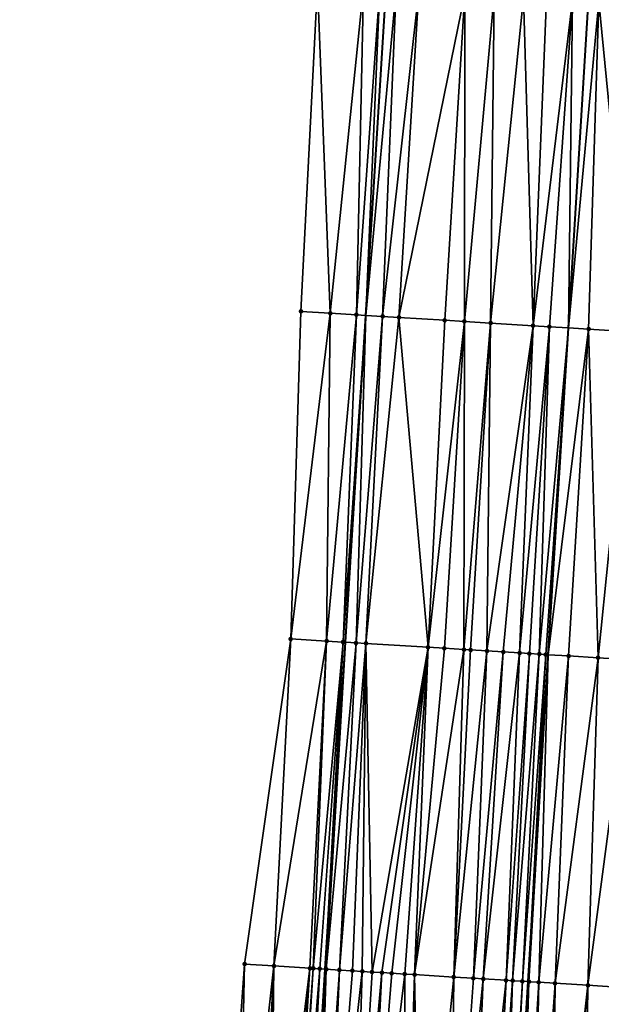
# Model space of a CAD drawing. Header units: feet. Extents: x 2004186 to 2014793, y 836912 to 864902.
# Tile 229 of 256: x 2010594 to 2010629, y 843924 to 843984. Entities that reach past the tile are written whole.
import ezdxf

# ---------------------------------------------------------------- set-up
doc = ezdxf.new("R2010")
doc.units = ezdxf.units.FT
doc.header["$LTSCALE"] = 100
doc.header["$MEASUREMENT"] = 0
for name, color, linetype, lineweight in [('EP_Travel Lane', 5, 'Continuous', 40), ('GPL_Skip Line', 2, 'Continuous', 40), ('Road Shots', 4, 'Continuous', 200), ('Road X-Section', 30, 'Continuous', 13)]:
    doc.layers.add(name, color=color, linetype=linetype, lineweight=lineweight)
doc.layers.add('I-77 SB_MM21-27-Surface-Border', color=7, linetype='Continuous')
doc.layers.add('I-77 SB_MM21-27-Surface-TIN', color=7, linetype='Continuous')

msp = doc.modelspace()

# ---------------------------------------------------------------- linework, layer by layer
at = {"layer": 'EP_Travel Lane'}
msp.add_polyline3d([(2010597.708061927, 843686.6427311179, 396.3565109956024), (2010598.91840863, 843706.5942496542, 396.7299371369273), (2010600.136614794, 843726.574006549, 397.1002245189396), (2010601.360643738, 843746.5332797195, 397.4784179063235), (2010602.585253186, 843766.4909478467, 397.8725884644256), (2010603.809938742, 843786.4498563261, 398.2380047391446), (2010605.034605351, 843806.4084560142, 398.5957688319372), (2010606.259246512, 843826.3666409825, 398.9718619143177), (2010607.483909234, 843846.3251773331, 399.35019786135), (2010608.708571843, 843866.2837118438, 399.7205685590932), (2010609.939896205, 843886.2297355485, 400.1205587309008), (2010611.180309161, 843906.1838157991, 400.5107449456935), (2010612.421764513, 843926.1415796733, 400.8776215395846), (2010613.663197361, 843946.0989817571, 401.2568078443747), (2010614.904500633, 843966.0543007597, 401.6235736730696), (2010616.145713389, 843986.0081646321, 401.9860260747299)], dxfattribs=at)
at = {"layer": 'GPL_Skip Line'}
msp.add_polyline3d([(2010610.060576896, 843685.8878765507, 396.6357860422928), (2010611.270952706, 843705.8398748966, 397.0017649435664), (2010612.491876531, 843725.8074705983, 397.3664886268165), (2010613.723236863, 843745.7647858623, 397.7474787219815), (2010614.95567796, 843765.7224220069, 398.1280138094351), (2010616.18808274, 843785.6794700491, 398.5540842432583), (2010617.420580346, 843805.6380212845, 398.9018024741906), (2010618.653055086, 843825.5962022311, 399.2615733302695), (2010619.885516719, 843845.5541709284, 399.6314190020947), (2010621.117951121, 843865.5116986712, 400.022265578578), (2010622.349480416, 843885.4634292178, 400.4213998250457), (2010623.580644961, 843905.419498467, 400.8030205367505), (2010624.811893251, 843925.3779018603, 401.178908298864), (2010626.043144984, 843945.3363610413, 401.540108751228), (2010627.274241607, 843965.2923059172, 401.8982961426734), (2010628.505201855, 843985.2460401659, 402.2769665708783)], dxfattribs=at)
at = {"layer": 'I-77 SB_MM21-27-Surface-Border', "color": 3, "linetype": 'ByBlock', "lineweight": -2}
msp.add_polyline3d([(2010593.770172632, 843686.8848430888, 396.1927937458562), (2010594.780866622, 843706.8481472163, 396.5729672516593), (2010596.202234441, 843726.8191187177, 396.96147046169), (2010597.233796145, 843746.7907830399, 397.3392252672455), (2010598.266273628, 843766.7603996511, 397.7234545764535), (2010598.899619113, 843786.7564116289, 398.064258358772), (2010599.932167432, 843806.727175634, 398.3987386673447), (2010601.164319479, 843826.6853531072, 398.7434134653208), (2010602.396470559, 843846.6435149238, 399.1274067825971), (2010603.428951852, 843866.6131932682, 399.5397705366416), (2010605.054714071, 843886.5325009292, 399.9490620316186), (2010606.076801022, 843906.4996209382, 400.3238787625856), (2010607.49786004, 843926.4462868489, 400.6903829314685), (2010610.316223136, 843946.3061017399, 401.1268342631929), (2010610.938647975, 843966.2995420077, 401.4839026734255), (2010611.960237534, 843986.2671053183, 401.8444700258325)], dxfattribs=at)
at = {"layer": 'I-77 SB_MM21-27-Surface-TIN', "color": 128, "linetype": 'ByBlock', "lineweight": -2}
for points in [[(2010611.960237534, 843986.2671053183, 401.8444700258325), (2010610.938647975, 843966.2995420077, 401.4839026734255), (2010612.735212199, 843966.1883733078, 401.5511526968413)], [(2010614.754886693, 843986.0940732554, 401.9459095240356), (2010611.960237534, 843986.2671053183, 401.8444700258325), (2010612.735212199, 843966.1883733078, 401.5511526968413)], [(2010614.754886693, 843986.0940732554, 401.9459095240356), (2010612.735212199, 843966.1883733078, 401.5511526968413), (2010614.332164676, 843966.0896629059, 401.6050705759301)], [(2010615.752983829, 843986.032409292, 401.9753792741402), (2010614.754886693, 843986.0940732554, 401.9459095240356), (2010614.332164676, 843966.0896629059, 401.6050705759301)], [(2010615.752983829, 843986.032409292, 401.9753792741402), (2010614.332164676, 843966.0896629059, 401.6050705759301), (2010614.904500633, 843966.0543007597, 401.6235736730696)], [(2010615.752983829, 843986.032409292, 401.9753792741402), (2010614.904500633, 843966.0543007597, 401.6235736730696), (2010616.145713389, 843986.0081646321, 401.9860260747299)], [(2010616.751083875, 843985.9707928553, 402.0024375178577), (2010616.145713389, 843986.0081646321, 401.9860260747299), (2010614.904500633, 843966.0543007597, 401.6235736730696)], [(2010616.751083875, 843985.9707928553, 402.0024375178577), (2010614.904500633, 843966.0543007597, 401.6235736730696), (2010615.929119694, 843965.99099401, 401.6566986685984)], [(2010618.148418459, 843985.8844403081, 402.0448621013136), (2010616.751083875, 843985.9707928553, 402.0024375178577), (2010615.929119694, 843965.99099401, 401.6566986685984)], [(2010618.148418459, 843985.8844403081, 402.0448621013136), (2010615.929119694, 843965.99099401, 401.6566986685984), (2010616.927226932, 843965.9294951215, 401.6796334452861)], [(2010620.943112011, 843985.712133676, 402.1094933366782), (2010618.148418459, 843985.8844403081, 402.0448621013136), (2010616.927226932, 843965.9294951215, 401.6796334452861)], [(2010620.943112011, 843985.712133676, 402.1094933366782), (2010616.927226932, 843965.9294951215, 401.6796334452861), (2010619.72194114, 843965.7575260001, 401.7312855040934)], [(2010620.943112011, 843985.712133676, 402.1094933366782), (2010619.72194114, 843965.7575260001, 401.7312855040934), (2010620.919669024, 843965.6837142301, 401.7595301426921)], [(2010622.739708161, 843985.6014866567, 402.1448755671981), (2010620.943112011, 843985.712133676, 402.1094933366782), (2010620.919669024, 843965.6837142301, 401.7595301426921)], [(2010622.739708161, 843985.6014866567, 402.1448755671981), (2010620.919669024, 843965.6837142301, 401.7595301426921), (2010622.516650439, 843965.585476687, 401.7873615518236)], [(2010624.536294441, 843985.4906783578, 402.1884411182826), (2010622.739708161, 843985.6014866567, 402.1448755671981), (2010622.516650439, 843965.585476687, 401.7873615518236)], [(2010624.536294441, 843985.4906783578, 402.1884411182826), (2010622.516650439, 843965.585476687, 401.7873615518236), (2010625.111730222, 843965.4255952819, 401.8461255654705)], [(2010625.933645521, 843985.4045953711, 402.2171882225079), (2010624.536294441, 843985.4906783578, 402.1884411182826), (2010625.111730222, 843965.4255952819, 401.8461255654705)], [(2010627.530608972, 843985.3060642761, 402.2576803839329), (2010625.933645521, 843985.4045953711, 402.2171882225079), (2010625.111730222, 843965.4255952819, 401.8461255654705)], [(2010627.530608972, 843985.3060642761, 402.2576803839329), (2010625.111730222, 843965.4255952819, 401.8461255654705), (2010626.109829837, 843965.3639718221, 401.8759326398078)], [(2010627.530608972, 843985.3060642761, 402.2576803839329), (2010626.109829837, 843965.3639718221, 401.8759326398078), (2010627.274241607, 843965.2923059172, 401.8982961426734)], [(2010627.530608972, 843985.3060642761, 402.2576803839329), (2010627.274241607, 843965.2923059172, 401.8982961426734), (2010628.505201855, 843985.2460401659, 402.2769665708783)], [(2010629.127583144, 843985.2077083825, 402.2892828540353), (2010628.505201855, 843985.2460401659, 402.2769665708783), (2010627.274241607, 843965.2923059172, 401.8982961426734)], [(2010629.127583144, 843985.2077083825, 402.2892828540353), (2010627.274241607, 843965.2923059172, 401.8982961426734), (2010628.505297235, 843965.2165382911, 401.9219395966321)], [(2010629.127583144, 843985.2077083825, 402.2892828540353), (2010628.505297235, 843965.2165382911, 401.9219395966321), (2010631.100402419, 843965.0570719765, 401.9578040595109)], [(2010633.120037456, 843984.9621271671, 402.352634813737), (2010629.127583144, 843985.2077083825, 402.2892828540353), (2010631.100402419, 843965.0570719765, 401.9578040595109)], [(2010612.735212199, 843966.1883733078, 401.5511526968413), (2010610.938647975, 843966.2995420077, 401.4839026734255), (2010610.316223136, 843946.3061017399, 401.1268342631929)], [(2010612.735212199, 843966.1883733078, 401.5511526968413), (2010610.316223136, 843946.3061017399, 401.1268342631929), (2010612.512014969, 843946.1700836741, 401.2198340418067)], [(2010614.332164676, 843966.0896629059, 401.6050705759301), (2010612.735212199, 843966.1883733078, 401.5511526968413), (2010612.512014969, 843946.1700836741, 401.2198340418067)], [(2010614.332164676, 843966.0896629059, 401.6050705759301), (2010612.512014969, 843946.1700836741, 401.2198340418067), (2010613.510114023, 843946.1084510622, 401.2510848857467)], [(2010614.332164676, 843966.0896629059, 401.6050705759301), (2010613.510114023, 843946.1084510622, 401.2510848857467), (2010614.904500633, 843966.0543007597, 401.6235736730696)], [(2010613.510114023, 843946.1084510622, 401.2510848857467), (2010613.663197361, 843946.0989817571, 401.2568078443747), (2010614.904500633, 843966.0543007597, 401.6235736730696)], [(2010614.308588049, 843946.0590597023, 401.2809355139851), (2010614.904500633, 843966.0543007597, 401.6235736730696), (2010613.663197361, 843946.0989817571, 401.2568078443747)], [(2010615.929119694, 843965.99099401, 401.6566986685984), (2010614.904500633, 843966.0543007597, 401.6235736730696), (2010614.308588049, 843946.0590597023, 401.2809355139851)], [(2010615.929119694, 843965.99099401, 401.6566986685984), (2010614.308588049, 843946.0590597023, 401.2809355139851), (2010614.907450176, 843946.0221241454, 401.2971828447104)], [(2010616.927226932, 843965.9294951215, 401.6796334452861), (2010615.929119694, 843965.99099401, 401.6566986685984), (2010614.907450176, 843946.0221241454, 401.2971828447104)], [(2010616.927226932, 843965.9294951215, 401.6796334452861), (2010614.907450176, 843946.0221241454, 401.2971828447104), (2010618.700277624, 843945.7887542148, 401.368500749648)], [(2010619.72194114, 843965.7575260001, 401.7312855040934), (2010616.927226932, 843965.9294951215, 401.6796334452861), (2010618.700277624, 843945.7887542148, 401.368500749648)], [(2010620.919669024, 843965.6837142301, 401.7595301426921), (2010619.72194114, 843965.7575260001, 401.7312855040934), (2010618.700277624, 843945.7887542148, 401.368500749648)], [(2010620.919669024, 843965.6837142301, 401.7595301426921), (2010618.700277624, 843945.7887542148, 401.368500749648), (2010619.698387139, 843945.727292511, 401.390030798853)], [(2010620.919669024, 843965.6837142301, 401.7595301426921), (2010619.698387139, 843945.727292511, 401.390030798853), (2010620.896129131, 843945.6537112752, 401.4060379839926)], [(2010622.516650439, 843965.585476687, 401.7873615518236), (2010620.919669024, 843965.6837142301, 401.7595301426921), (2010620.896129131, 843945.6537112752, 401.4060379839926)], [(2010622.516650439, 843965.585476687, 401.7873615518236), (2010620.896129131, 843945.6537112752, 401.4060379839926), (2010621.295370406, 843945.6290852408, 401.417002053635)], [(2010622.516650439, 843965.585476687, 401.7873615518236), (2010621.295370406, 843945.6290852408, 401.417002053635), (2010622.293466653, 843945.5674067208, 401.4508640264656)], [(2010625.111730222, 843965.4255952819, 401.8461255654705), (2010622.516650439, 843965.585476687, 401.7873615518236), (2010622.293466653, 843945.5674067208, 401.4508640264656)], [(2010625.111730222, 843965.4255952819, 401.8461255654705), (2010622.293466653, 843945.5674067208, 401.4508640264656), (2010623.291571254, 843945.5058647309, 401.4769605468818)], [(2010625.111730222, 843965.4255952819, 401.8461255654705), (2010623.291571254, 843945.5058647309, 401.4769605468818), (2010624.289675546, 843945.4443176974, 401.5033439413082)], [(2010626.109829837, 843965.3639718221, 401.8759326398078), (2010625.111730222, 843965.4255952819, 401.8461255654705), (2010624.289675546, 843945.4443176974, 401.5033439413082)], [(2010626.109829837, 843965.3639718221, 401.8759326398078), (2010624.289675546, 843945.4443176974, 401.5033439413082), (2010624.888536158, 843945.4073573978, 401.520998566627)], [(2010626.109829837, 843965.3639718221, 401.8759326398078), (2010624.888536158, 843945.4073573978, 401.520998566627), (2010625.487404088, 843945.3705166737, 401.5318520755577)], [(2010626.109829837, 843965.3639718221, 401.8759326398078), (2010625.487404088, 843945.3705166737, 401.5318520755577), (2010627.274241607, 843965.2923059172, 401.8982961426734)], [(2010625.886652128, 843945.3460011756, 401.5365291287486), (2010627.274241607, 843965.2923059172, 401.8982961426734), (2010625.487404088, 843945.3705166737, 401.5318520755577)], [(2010625.886652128, 843945.3460011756, 401.5365291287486), (2010626.043144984, 843945.3363610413, 401.540108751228), (2010627.274241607, 843965.2923059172, 401.8982961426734)], [(2010628.505297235, 843965.2165382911, 401.9219395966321), (2010627.274241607, 843965.2923059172, 401.8982961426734), (2010626.043144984, 843945.3363610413, 401.540108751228)], [(2010628.505297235, 843965.2165382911, 401.9219395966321), (2010626.043144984, 843945.3363610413, 401.540108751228), (2010627.284003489, 843945.2599227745, 401.5684921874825)], [(2010628.505297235, 843965.2165382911, 401.9219395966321), (2010627.284003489, 843945.2599227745, 401.5684921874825), (2010629.080611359, 843945.1494672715, 401.5972607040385)], [(2010631.100402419, 843965.0570719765, 401.9578040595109), (2010628.505297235, 843965.2165382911, 401.9219395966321), (2010629.080611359, 843945.1494672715, 401.5972607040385)], [(2010631.100402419, 843965.0570719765, 401.9578040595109), (2010629.080611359, 843945.1494672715, 401.5972607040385), (2010631.076844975, 843945.0267822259, 401.6267634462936)], [(2010609.294421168, 843926.3350675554, 400.7610432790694), (2010610.316223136, 843946.3061017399, 401.1268342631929), (2010607.49786004, 843926.4462868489, 400.6903829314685)], [(2010609.294421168, 843926.3350675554, 400.7610432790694), (2010612.512014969, 843946.1700836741, 401.2198340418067), (2010610.316223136, 843946.3061017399, 401.1268342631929)], [(2010611.490211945, 843926.1990322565, 400.8530052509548), (2010612.512014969, 843946.1700836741, 401.2198340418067), (2010609.294421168, 843926.3350675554, 400.7610432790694)], [(2010611.689831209, 843926.1866967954, 400.8596187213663), (2010612.512014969, 843946.1700836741, 401.2198340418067), (2010611.490211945, 843926.1990322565, 400.8530052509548)], [(2010611.689831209, 843926.1866967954, 400.8596187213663), (2010613.510114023, 843946.1084510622, 401.2510848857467), (2010612.512014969, 843946.1700836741, 401.2198340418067)], [(2010612.089076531, 843926.1621368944, 400.8666667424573), (2010613.510114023, 843946.1084510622, 401.2510848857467), (2010611.689831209, 843926.1866967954, 400.8596187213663)], [(2010612.089076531, 843926.1621368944, 400.8666667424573), (2010612.421764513, 843926.1415796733, 400.8776215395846), (2010613.510114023, 843946.1084510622, 401.2510848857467)], [(2010613.510114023, 843946.1084510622, 401.2510848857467), (2010612.421764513, 843926.1415796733, 400.8776215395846), (2010613.663197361, 843946.0989817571, 401.2568078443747)], [(2010612.488315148, 843926.1374674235, 400.879812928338), (2010613.663197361, 843946.0989817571, 401.2568078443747), (2010612.421764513, 843926.1415796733, 400.8776215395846)], [(2010612.488315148, 843926.1374674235, 400.879812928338), (2010614.308588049, 843946.0590597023, 401.2809355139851), (2010613.663197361, 843946.0989817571, 401.2568078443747)], [(2010613.286784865, 843926.0880056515, 400.9129414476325), (2010614.308588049, 843946.0590597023, 401.2809355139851), (2010612.488315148, 843926.1374674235, 400.879812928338)], [(2010613.286784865, 843926.0880056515, 400.9129414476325), (2010614.907450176, 843946.0221241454, 401.2971828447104), (2010614.308588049, 843946.0590597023, 401.2809355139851)], [(2010614.085265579, 843926.0387235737, 400.9360690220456), (2010614.907450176, 843946.0221241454, 401.2971828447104), (2010613.286784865, 843926.0880056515, 400.9129414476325)], [(2010614.68413201, 843926.0018583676, 400.9480521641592), (2010614.907450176, 843946.0221241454, 401.2971828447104), (2010614.085265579, 843926.0387235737, 400.9360690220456)], [(2010615.28299321, 843925.9649076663, 400.9647935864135), (2010614.907450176, 843946.0221241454, 401.2971828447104), (2010614.68413201, 843926.0018583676, 400.9480521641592)], [(2010615.28299321, 843925.9649076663, 400.9647935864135), (2010618.700277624, 843945.7887542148, 401.368500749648), (2010614.907450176, 843946.0221241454, 401.2971828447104)], [(2010615.881857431, 843925.9280063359, 400.9787872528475), (2010618.700277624, 843945.7887542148, 401.368500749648), (2010615.28299321, 843925.9649076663, 400.9647935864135)], [(2010616.48072049, 843925.891086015, 400.9938378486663), (2010618.700277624, 843945.7887542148, 401.368500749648), (2010615.881857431, 843925.9280063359, 400.9787872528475)], [(2010617.279211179, 843925.8419669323, 401.0078938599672), (2010618.700277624, 843945.7887542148, 401.368500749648), (2010616.48072049, 843925.891086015, 400.9938378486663)], [(2010617.878082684, 843925.8051846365, 401.0152626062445), (2010618.700277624, 843945.7887542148, 401.368500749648), (2010617.279211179, 843925.8419669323, 401.0078938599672)], [(2010617.878082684, 843925.8051846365, 401.0152626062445), (2010619.698387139, 843945.727292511, 401.390030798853), (2010618.700277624, 843945.7887542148, 401.368500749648)], [(2010617.878082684, 843925.8051846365, 401.0152626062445), (2010620.896129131, 843945.6537112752, 401.4060379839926), (2010619.698387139, 843945.727292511, 401.390030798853)], [(2010620.273540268, 843925.6575907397, 401.0706014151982), (2010620.896129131, 843945.6537112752, 401.4060379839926), (2010617.878082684, 843925.8051846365, 401.0152626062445)], [(2010620.273540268, 843925.6575907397, 401.0706014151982), (2010621.295370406, 843945.6290852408, 401.417002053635), (2010620.896129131, 843945.6537112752, 401.4060379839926)], [(2010620.273540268, 843925.6575907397, 401.0706014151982), (2010622.293466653, 843945.5674067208, 401.4508640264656), (2010621.295370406, 843945.6290852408, 401.417002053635)], [(2010621.471267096, 843925.5837617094, 401.100056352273), (2010622.293466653, 843945.5674067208, 401.4508640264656), (2010620.273540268, 843925.6575907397, 401.0706014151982)], [(2010621.471267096, 843925.5837617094, 401.100056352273), (2010623.291571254, 843945.5058647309, 401.4769605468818), (2010622.293466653, 843945.5674067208, 401.4508640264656)], [(2010622.07013183, 843925.5468687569, 401.113583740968), (2010623.291571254, 843945.5058647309, 401.4769605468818), (2010621.471267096, 843925.5837617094, 401.100056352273)], [(2010622.07013183, 843925.5468687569, 401.113583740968), (2010624.289675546, 843945.4443176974, 401.5033439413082), (2010623.291571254, 843945.5058647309, 401.4769605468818)], [(2010623.467470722, 843925.4605866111, 401.1562002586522), (2010624.289675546, 843945.4443176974, 401.5033439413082), (2010622.07013183, 843925.5468687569, 401.113583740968)], [(2010623.467470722, 843925.4605866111, 401.1562002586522), (2010624.888536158, 843945.4073573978, 401.520998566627), (2010624.289675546, 843945.4443176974, 401.5033439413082)], [(2010623.866713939, 843925.4359922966, 401.1651635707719), (2010624.888536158, 843945.4073573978, 401.520998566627), (2010623.467470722, 843925.4605866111, 401.1562002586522)], [(2010623.866713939, 843925.4359922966, 401.1651635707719), (2010625.487404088, 843945.3705166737, 401.5318520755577), (2010624.888536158, 843945.4073573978, 401.520998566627)], [(2010624.465587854, 843925.3992493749, 401.1703409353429), (2010625.487404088, 843945.3705166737, 401.5318520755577), (2010623.866713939, 843925.4359922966, 401.1651635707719)], [(2010624.465587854, 843925.3992493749, 401.1703409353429), (2010625.886652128, 843945.3460011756, 401.5365291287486), (2010625.487404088, 843945.3705166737, 401.5318520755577)], [(2010624.465587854, 843925.3992493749, 401.1703409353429), (2010624.811893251, 843925.3779018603, 401.178908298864), (2010625.886652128, 843945.3460011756, 401.5365291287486)], [(2010625.886652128, 843945.3460011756, 401.5365291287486), (2010624.811893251, 843925.3779018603, 401.178908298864), (2010626.043144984, 843945.3363610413, 401.540108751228)], [(2010624.864830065, 843925.3746386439, 401.1802179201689), (2010626.043144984, 843945.3363610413, 401.540108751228), (2010624.811893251, 843925.3779018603, 401.178908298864)], [(2010625.463690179, 843925.3376701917, 401.1979472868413), (2010626.043144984, 843945.3363610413, 401.540108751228), (2010624.864830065, 843925.3746386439, 401.1802179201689)], [(2010625.463690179, 843925.3376701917, 401.1979472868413), (2010627.284003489, 843945.2599227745, 401.5684921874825), (2010626.043144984, 843945.3363610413, 401.540108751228)], [(2010626.461800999, 843925.2762298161, 401.2178282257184), (2010627.284003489, 843945.2599227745, 401.5684921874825), (2010625.463690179, 843925.3376701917, 401.1979472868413)], [(2010626.461800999, 843925.2762298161, 401.2178282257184), (2010629.080611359, 843945.1494672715, 401.5972607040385), (2010627.284003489, 843945.2599227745, 401.5684921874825)], [(2010628.458036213, 843925.1535708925, 401.2452442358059), (2010629.080611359, 843945.1494672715, 401.5972607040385), (2010626.461800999, 843925.2762298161, 401.2178282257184)], [(2010628.458036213, 843925.1535708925, 401.2452442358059), (2010631.076844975, 843945.0267822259, 401.6267634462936), (2010629.080611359, 843945.1494672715, 401.5972607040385)], [(2010630.254641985, 843925.0430811, 401.2753039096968), (2010631.076844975, 843945.0267822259, 401.6267634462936), (2010628.458036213, 843925.1535708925, 401.2452442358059)], [(2010607.074892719, 843906.4378680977, 400.3599368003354), (2010607.49786004, 843926.4462868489, 400.6903829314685), (2010606.076801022, 843906.4996209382, 400.3238787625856)], [(2010609.294421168, 843926.3350675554, 400.7610432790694), (2010607.49786004, 843926.4462868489, 400.6903829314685), (2010607.074892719, 843906.4378680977, 400.3599368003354)], [(2010609.294421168, 843926.3350675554, 400.7610432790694), (2010607.074892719, 843906.4378680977, 400.3599368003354), (2010608.272596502, 843906.3636624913, 400.4087091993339)], [(2010609.294421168, 843926.3350675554, 400.7610432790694), (2010608.272596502, 843906.3636624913, 400.4087091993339), (2010608.671834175, 843906.3389776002, 400.4222577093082)], [(2010609.294421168, 843926.3350675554, 400.7610432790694), (2010608.671834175, 843906.3389776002, 400.4222577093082), (2010609.071066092, 843906.3141986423, 400.4408711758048)], [(2010611.490211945, 843926.1990322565, 400.8530052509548), (2010609.294421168, 843926.3350675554, 400.7610432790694), (2010609.071066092, 843906.3141986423, 400.4408711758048)], [(2010611.490211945, 843926.1990322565, 400.8530052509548), (2010609.071066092, 843906.3141986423, 400.4408711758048), (2010609.869525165, 843906.2645629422, 400.4822863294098)], [(2010611.490211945, 843926.1990322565, 400.8530052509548), (2010609.869525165, 843906.2645629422, 400.4822863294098), (2010610.268761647, 843906.2398585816, 400.4968831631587)], [(2010611.689831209, 843926.1866967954, 400.8596187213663), (2010611.490211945, 843926.1990322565, 400.8530052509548), (2010610.268761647, 843906.2398585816, 400.4968831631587)], [(2010611.689831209, 843926.1866967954, 400.8596187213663), (2010610.268761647, 843906.2398585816, 400.4968831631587), (2010610.468384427, 843906.2275805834, 400.5001873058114)], [(2010612.089076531, 843926.1621368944, 400.8666667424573), (2010611.689831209, 843926.1866967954, 400.8596187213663), (2010610.468384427, 843906.2275805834, 400.5001873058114)], [(2010612.089076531, 843926.1621368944, 400.8666667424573), (2010610.468384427, 843906.2275805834, 400.5001873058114), (2010610.867636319, 843906.2031280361, 400.5012254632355)], [(2010612.089076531, 843926.1621368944, 400.8666667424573), (2010610.867636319, 843906.2031280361, 400.5012254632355), (2010611.067257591, 843906.1908253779, 400.5058574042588)], [(2010612.089076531, 843926.1621368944, 400.8666667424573), (2010611.067257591, 843906.1908253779, 400.5058574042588), (2010612.421764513, 843926.1415796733, 400.8776215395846)], [(2010611.067257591, 843906.1908253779, 400.5058574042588), (2010611.180309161, 843906.1838157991, 400.5107449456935), (2010612.421764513, 843926.1415796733, 400.8776215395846)], [(2010612.488315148, 843926.1374674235, 400.879812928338), (2010612.421764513, 843926.1415796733, 400.8776215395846), (2010611.180309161, 843906.1838157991, 400.5107449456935)], [(2010612.488315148, 843926.1374674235, 400.879812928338), (2010611.180309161, 843906.1838157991, 400.5107449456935), (2010611.865724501, 843906.1413177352, 400.5403774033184)], [(2010613.286784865, 843926.0880056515, 400.9129414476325), (2010612.488315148, 843926.1374674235, 400.879812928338), (2010611.865724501, 843906.1413177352, 400.5403774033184)], [(2010613.286784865, 843926.0880056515, 400.9129414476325), (2010611.865724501, 843906.1413177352, 400.5403774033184), (2010612.464579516, 843906.1042659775, 400.5620151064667)], [(2010614.085265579, 843926.0387235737, 400.9360690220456), (2010613.286784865, 843926.0880056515, 400.9129414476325), (2010612.464579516, 843906.1042659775, 400.5620151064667)], [(2010614.68413201, 843926.0018583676, 400.9480521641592), (2010614.085265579, 843926.0387235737, 400.9360690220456), (2010612.464579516, 843906.1042659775, 400.5620151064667)], [(2010614.68413201, 843926.0018583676, 400.9480521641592), (2010612.464579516, 843906.1042659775, 400.5620151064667), (2010614.06154497, 843906.0057676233, 400.6032213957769)], [(2010615.28299321, 843925.9649076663, 400.9647935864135), (2010614.68413201, 843926.0018583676, 400.9480521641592), (2010614.06154497, 843906.0057676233, 400.6032213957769)], [(2010615.881857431, 843925.9280063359, 400.9787872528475), (2010615.28299321, 843925.9649076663, 400.9647935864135), (2010614.06154497, 843906.0057676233, 400.6032213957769)], [(2010615.881857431, 843925.9280063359, 400.9787872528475), (2010614.06154497, 843906.0057676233, 400.6032213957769), (2010614.860028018, 843905.9565236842, 400.6235424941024)], [(2010616.48072049, 843925.891086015, 400.9938378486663), (2010615.881857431, 843925.9280063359, 400.9787872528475), (2010614.860028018, 843905.9565236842, 400.6235424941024)], [(2010617.279211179, 843925.8419669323, 401.0078938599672), (2010616.48072049, 843925.891086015, 400.9938378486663), (2010614.860028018, 843905.9565236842, 400.6235424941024)], [(2010617.279211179, 843925.8419669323, 401.0078938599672), (2010614.860028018, 843905.9565236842, 400.6235424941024), (2010617.255491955, 843905.8090336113, 400.6714892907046)], [(2010617.878082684, 843925.8051846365, 401.0152626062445), (2010617.279211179, 843925.8419669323, 401.0078938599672), (2010617.255491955, 843905.8090336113, 400.6714892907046)], [(2010617.878082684, 843925.8051846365, 401.0152626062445), (2010617.255491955, 843905.8090336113, 400.6714892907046), (2010618.253604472, 843905.747620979, 400.6892291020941)], [(2010620.273540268, 843925.6575907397, 401.0706014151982), (2010617.878082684, 843925.8051846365, 401.0152626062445), (2010618.253604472, 843905.747620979, 400.6892291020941)], [(2010620.273540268, 843925.6575907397, 401.0706014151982), (2010618.253604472, 843905.747620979, 400.6892291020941), (2010620.050192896, 843905.6368477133, 400.73357333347)], [(2010621.471267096, 843925.5837617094, 401.100056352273), (2010620.273540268, 843925.6575907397, 401.0706014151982), (2010620.050192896, 843905.6368477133, 400.73357333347)], [(2010622.07013183, 843925.5468687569, 401.113583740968), (2010621.471267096, 843925.5837617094, 401.100056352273), (2010620.050192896, 843905.6368477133, 400.73357333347)], [(2010622.07013183, 843925.5468687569, 401.113583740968), (2010620.050192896, 843905.6368477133, 400.73357333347), (2010621.247924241, 843905.5630924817, 400.7580956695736)], [(2010623.467470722, 843925.4605866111, 401.1562002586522), (2010622.07013183, 843925.5468687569, 401.113583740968), (2010621.247924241, 843905.5630924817, 400.7580956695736)], [(2010623.467470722, 843925.4605866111, 401.1562002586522), (2010621.247924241, 843905.5630924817, 400.7580956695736), (2010622.445650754, 843905.4892583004, 400.7868690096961)], [(2010623.866713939, 843925.4359922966, 401.1651635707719), (2010623.467470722, 843925.4605866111, 401.1562002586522), (2010622.445650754, 843905.4892583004, 400.7868690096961)], [(2010623.866713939, 843925.4359922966, 401.1651635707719), (2010622.445650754, 843905.4892583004, 400.7868690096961), (2010623.244147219, 843905.4402336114, 400.7953847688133)], [(2010624.465587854, 843925.3992493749, 401.1703409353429), (2010623.866713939, 843925.4359922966, 401.1651635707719), (2010623.244147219, 843905.4402336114, 400.7953847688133)], [(2010624.465587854, 843925.3992493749, 401.1703409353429), (2010623.244147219, 843905.4402336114, 400.7953847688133), (2010623.443769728, 843905.4279511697, 400.7989281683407)], [(2010624.465587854, 843925.3992493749, 401.1703409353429), (2010623.443769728, 843905.4279511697, 400.7989281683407), (2010624.811893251, 843925.3779018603, 401.178908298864)], [(2010623.443769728, 843905.4279511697, 400.7989281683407), (2010623.580644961, 843905.419498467, 400.8030205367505), (2010624.811893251, 843925.3779018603, 401.178908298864)], [(2010624.864830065, 843925.3746386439, 401.1802179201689), (2010624.811893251, 843925.3779018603, 401.178908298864), (2010623.580644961, 843905.419498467, 400.8030205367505)], [(2010624.864830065, 843925.3746386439, 401.1802179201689), (2010623.580644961, 843905.419498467, 400.8030205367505), (2010624.242248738, 843905.3786412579, 400.8228015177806)], [(2010625.463690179, 843925.3376701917, 401.1979472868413), (2010624.864830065, 843925.3746386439, 401.1802179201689), (2010624.242248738, 843905.3786412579, 400.8228015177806)], [(2010625.463690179, 843925.3376701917, 401.1979472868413), (2010624.242248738, 843905.3786412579, 400.8228015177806), (2010625.040741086, 843905.3295492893, 400.8349398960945)], [(2010626.461800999, 843925.2762298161, 401.2178282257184), (2010625.463690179, 843925.3376701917, 401.1979472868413), (2010625.040741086, 843905.3295492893, 400.8349398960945)], [(2010626.461800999, 843925.2762298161, 401.2178282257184), (2010625.040741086, 843905.3295492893, 400.8349398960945), (2010625.439990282, 843905.305052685, 400.8383502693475)], [(2010626.461800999, 843925.2762298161, 401.2178282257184), (2010625.439990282, 843905.305052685, 400.8383502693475), (2010626.238480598, 843905.2559275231, 400.852275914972)], [(2010628.458036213, 843925.1535708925, 401.2452442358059), (2010626.461800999, 843925.2762298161, 401.2178282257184), (2010626.238480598, 843905.2559275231, 400.852275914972)], [(2010628.458036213, 843925.1535708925, 401.2452442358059), (2010626.238480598, 843905.2559275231, 400.852275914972), (2010626.637728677, 843905.2314126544, 400.8566697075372)], [(2010628.458036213, 843925.1535708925, 401.2452442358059), (2010626.637728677, 843905.2314126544, 400.8566697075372), (2010628.234705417, 843905.133098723, 400.8879458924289)], [(2010630.254641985, 843925.0430811, 401.2753039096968), (2010628.458036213, 843925.1535708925, 401.2452442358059), (2010628.234705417, 843905.133098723, 400.8879458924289)], [(2010630.254641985, 843925.0430811, 401.2753039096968), (2010628.234705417, 843905.133098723, 400.8879458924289), (2010629.43244125, 843905.0594168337, 400.9085191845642)]]:
    msp.add_3dface(points, dxfattribs=at)
at = {"layer": 'Road Shots', "lineweight": 100}
for p in [(2010610.938647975, 843966.2995420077, 401.4839026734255), (2010612.735212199, 843966.1883733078, 401.5511526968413), (2010614.332164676, 843966.0896629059, 401.6050705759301), (2010615.929119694, 843965.99099401, 401.6566986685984), (2010616.927226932, 843965.9294951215, 401.6796334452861), (2010619.72194114, 843965.7575260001, 401.7312855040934), (2010620.919669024, 843965.6837142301, 401.7595301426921), (2010622.516650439, 843965.585476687, 401.7873615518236), (2010625.111730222, 843965.4255952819, 401.8461255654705), (2010626.109829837, 843965.3639718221, 401.8759326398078), (2010628.505297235, 843965.2165382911, 401.9219395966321), (2010610.316223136, 843946.3061017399, 401.1268342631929), (2010612.512014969, 843946.1700836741, 401.2198340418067), (2010613.510114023, 843946.1084510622, 401.2510848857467), (2010614.308588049, 843946.0590597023, 401.2809355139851), (2010614.907450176, 843946.0221241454, 401.2971828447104), (2010618.700277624, 843945.7887542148, 401.368500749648), (2010619.698387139, 843945.727292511, 401.390030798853), (2010620.896129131, 843945.6537112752, 401.4060379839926), (2010621.295370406, 843945.6290852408, 401.417002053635), (2010622.293466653, 843945.5674067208, 401.4508640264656), (2010623.291571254, 843945.5058647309, 401.4769605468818), (2010624.289675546, 843945.4443176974, 401.5033439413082), (2010624.888536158, 843945.4073573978, 401.520998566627), (2010625.487404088, 843945.3705166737, 401.5318520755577), (2010625.886652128, 843945.3460011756, 401.5365291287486), (2010627.284003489, 843945.2599227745, 401.5684921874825), (2010629.080611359, 843945.1494672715, 401.5972607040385), (2010607.49786004, 843926.4462868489, 400.6903829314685), (2010609.294421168, 843926.3350675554, 400.7610432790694), (2010611.490211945, 843926.1990322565, 400.8530052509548), (2010611.689831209, 843926.1866967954, 400.8596187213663), (2010612.089076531, 843926.1621368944, 400.8666667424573), (2010612.488315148, 843926.1374674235, 400.879812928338), (2010613.286784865, 843926.0880056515, 400.9129414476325), (2010614.085265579, 843926.0387235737, 400.9360690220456), (2010614.68413201, 843926.0018583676, 400.9480521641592), (2010615.28299321, 843925.9649076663, 400.9647935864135), (2010615.881857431, 843925.9280063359, 400.9787872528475), (2010616.48072049, 843925.891086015, 400.9938378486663), (2010617.279211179, 843925.8419669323, 401.0078938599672), (2010617.878082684, 843925.8051846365, 401.0152626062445), (2010620.273540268, 843925.6575907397, 401.0706014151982), (2010621.471267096, 843925.5837617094, 401.100056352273), (2010622.07013183, 843925.5468687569, 401.113583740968), (2010623.467470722, 843925.4605866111, 401.1562002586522), (2010623.866713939, 843925.4359922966, 401.1651635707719), (2010624.465587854, 843925.3992493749, 401.1703409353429), (2010624.864830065, 843925.3746386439, 401.1802179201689), (2010625.463690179, 843925.3376701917, 401.1979472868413), (2010626.461800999, 843925.2762298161, 401.2178282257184), (2010628.458036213, 843925.1535708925, 401.2452442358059)]:
    msp.add_point(p, dxfattribs=at)
at = {"layer": 'Road X-Section', "extrusion": (0.06107125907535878, 0.9979381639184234, 0.0197413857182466), "elevation": 965044.6426578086, "flags": 128}
msp.add_lwpolyline([(-1955304.153932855, -18653.10917661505), (-1955306.953932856, -18653.00771734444), (-1955307.953932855, -18652.97824185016), (-1955308.953932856, -18652.9511783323), (-1955310.353932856, -18652.90874547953), (-1955313.153932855, -18652.84410164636), (-1955314.953932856, -18652.8087125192), (-1955316.753932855, -18652.7651384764), (-1955318.153932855, -18652.73638576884), (-1955319.753932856, -18652.69588571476), (-1955321.353932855, -18652.66427708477), (-1955325.353932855, -18652.60091277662), (-1955326.553932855, -18652.57885513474), (-1955329.153932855, -18652.54096173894), (-1955331.553932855, -18652.50026309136), (-1955332.153932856, -18652.49794780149), (-1955332.753932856, -18652.50184213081), (-1955334.153932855, -18652.51870904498), (-1955335.353932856, -18652.53794095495), (-1955336.353932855, -18652.54962218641), (-1955337.353932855, -18652.56505871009), (-1955338.553932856, -18652.5762939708), (-1955340.153932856, -18652.58740275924), (-1955341.953932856, -18652.60889369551), (-1955343.353932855, -18652.62955351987), (-1955344.753932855, -18652.66342855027), (-1955345.353932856, -18652.67665090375), (-1955347.153932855, -18652.73464777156), (-1955349.353932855, -18652.8236973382), (-1955350.353932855, -18652.86207349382)], dxfattribs=at)
at = {"layer": 'Road X-Section', "extrusion": (0.06107308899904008, 0.9979681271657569, 0.01815750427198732), "elevation": 965052.9780891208, "flags": 128}
msp.add_lwpolyline([(-1955304.357546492, -17124.29279891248), (-1955306.157546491, -17124.22553780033), (-1955307.757546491, -17124.17161103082), (-1955309.357546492, -17124.11997442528), (-1955310.357546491, -17124.09703586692), (-1955313.157546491, -17124.04537529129), (-1955314.357546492, -17124.01712599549), (-1955315.957546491, -17123.98928999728), (-1955318.557546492, -17123.93051629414), (-1955319.557546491, -17123.90070430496), (-1955321.957546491, -17123.85468976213), (-1955324.557546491, -17123.81881938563), (-1955330.157546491, -17123.73706729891), (-1955331.357546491, -17123.71477256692), (-1955331.957546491, -17123.71065305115), (-1955332.557546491, -17123.71180542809), (-1955333.957546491, -17123.72580824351), (-1955335.557546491, -17123.75196271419), (-1955336.757546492, -17123.77113724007), (-1955337.557546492, -17123.77608386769), (-1955338.957546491, -17123.78288379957), (-1955340.557546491, -17123.79761136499), (-1955341.557546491, -17123.81165930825), (-1955342.357546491, -17123.82119849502), (-1955343.557546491, -17123.84178183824), (-1955344.157546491, -17123.85235031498), (-1955345.557546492, -17123.88642633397), (-1955346.157546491, -17123.90755513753), (-1955346.957546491, -17123.9395487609), (-1955347.957546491, -17123.9738505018), (-1955348.557546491, -17123.99944879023), (-1955349.157546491, -17124.02479379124), (-1955350.157546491, -17124.06050248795), (-1955350.957546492, -17124.09159556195)], dxfattribs=at)
at = {"layer": 'Road X-Section', "extrusion": (0.06107369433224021, 0.9979778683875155, 0.01761187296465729), "elevation": 965042.2000660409, "flags": 128}
msp.add_lwpolyline([(-1955304.948686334, -16597.64811169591), (-1955307.148686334, -16597.55509749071), (-1955308.148686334, -16597.52384179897), (-1955308.948686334, -16597.49398654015), (-1955309.548686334, -16597.47773668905), (-1955313.348686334, -16597.40640772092), (-1955314.348686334, -16597.38487433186), (-1955315.548686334, -16597.3688646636), (-1955315.948686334, -16597.35789889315), (-1955316.948686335, -16597.32403166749), (-1955317.948686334, -16597.29793109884), (-1955318.948686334, -16597.27154361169), (-1955319.548686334, -16597.2538862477), (-1955320.148686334, -16597.24303105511), (-1955320.548686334, -16597.2383532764), (-1955321.948686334, -16597.20638525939), (-1955323.748686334, -16597.17761228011), (-1955325.748686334, -16597.14810496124), (-1955326.548686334, -16597.13566796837), (-1955328.548686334, -16597.1139442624), (-1955329.348686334, -16597.10007030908), (-1955330.948686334, -16597.06904649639), (-1955331.548686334, -16597.06101282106), (-1955331.948686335, -16597.0602354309), (-1955333.548686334, -16597.07226920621), (-1955334.948686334, -16597.09948645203), (-1955335.948686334, -16597.1177005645), (-1955336.548686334, -16597.1240651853), (-1955337.948686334, -16597.130710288), (-1955338.548686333, -16597.13488234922), (-1955339.348686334, -16597.1379775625), (-1955340.148686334, -16597.14578970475), (-1955340.948686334, -16597.16082597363), (-1955342.948686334, -16597.18544906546), (-1955343.348686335, -16597.1940329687), (-1955343.748686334, -16597.2040767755), (-1955344.148686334, -16597.21207783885), (-1955344.548686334, -16597.22438858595), (-1955345.148686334, -16597.23263920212), (-1955345.548686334, -16597.24378909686), (-1955348.748686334, -16597.37204707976), (-1955350.148686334, -16597.42588733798), (-1955351.148686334, -16597.46821822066)], dxfattribs=at)
at = {"layer": 'Road X-Section', "extrusion": (0.06107326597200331, 0.9979709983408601, 0.01799840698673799), "elevation": 965015.6963978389, "flags": 128}
msp.add_lwpolyline([(-1955303.356328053, -16970.80387569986), (-1955305.156328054, -16970.73320390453), (-1955307.356328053, -16970.64122703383), (-1955307.556328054, -16970.63461249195), (-1955307.956328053, -16970.62756332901), (-1955308.356328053, -16970.61441501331), (-1955309.156328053, -16970.58128112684), (-1955309.956328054, -16970.55814980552), (-1955310.556328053, -16970.546164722), (-1955311.156328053, -16970.52942058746), (-1955311.756328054, -16970.5154246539), (-1955312.356328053, -16970.50037161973), (-1955313.156328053, -16970.4863133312), (-1955313.756328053, -16970.47894339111), (-1955316.156328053, -16970.42359561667), (-1955317.356328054, -16970.39413590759), (-1955317.956328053, -16970.38060632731), (-1955319.356328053, -16970.3379829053), (-1955319.756328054, -16970.32901814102), (-1955320.356328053, -16970.32383993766), (-1955320.756328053, -16970.31396135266), (-1955321.356328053, -16970.29622911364), (-1955322.356328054, -16970.27634495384), (-1955324.356328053, -16970.24892450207), (-1955326.156328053, -16970.21885995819), (-1955326.956328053, -16970.20611729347), (-1955327.356328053, -16970.19986255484), (-1955327.956328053, -16970.19136612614), (-1955329.156328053, -16970.16716680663), (-1955330.156328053, -16970.14944941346), (-1955330.956328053, -16970.13209313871), (-1955331.356328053, -16970.1272325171), (-1955332.156328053, -16970.12465272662), (-1955332.756328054, -16970.13493130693), (-1955333.356328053, -16970.13970058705), (-1955333.956328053, -16970.15176731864), (-1955334.556328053, -16970.16701200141), (-1955336.156328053, -16970.19325220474), (-1955337.556328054, -16970.20502582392), (-1955339.156328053, -16970.21404033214), (-1955339.956328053, -16970.22387603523), (-1955340.756328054, -16970.2386079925), (-1955341.556328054, -16970.24634937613), (-1955342.356328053, -16970.26084110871), (-1955342.956328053, -16970.26856987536), (-1955343.756328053, -16970.28332610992), (-1955344.156328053, -16970.28963607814), (-1955344.556328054, -16970.30075231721), (-1955345.156328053, -16970.30982985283), (-1955345.356328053, -16970.31456133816), (-1955347.156328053, -16970.38617599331), (-1955347.756328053, -16970.40646707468), (-1955348.356328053, -16970.43039789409), (-1955349.756328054, -16970.47562576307), (-1955350.556328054, -16970.50614096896), (-1955351.156328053, -16970.52899340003), (-1955351.556328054, -16970.54414103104)], dxfattribs=at)

doc.saveas('drawing.dxf')
